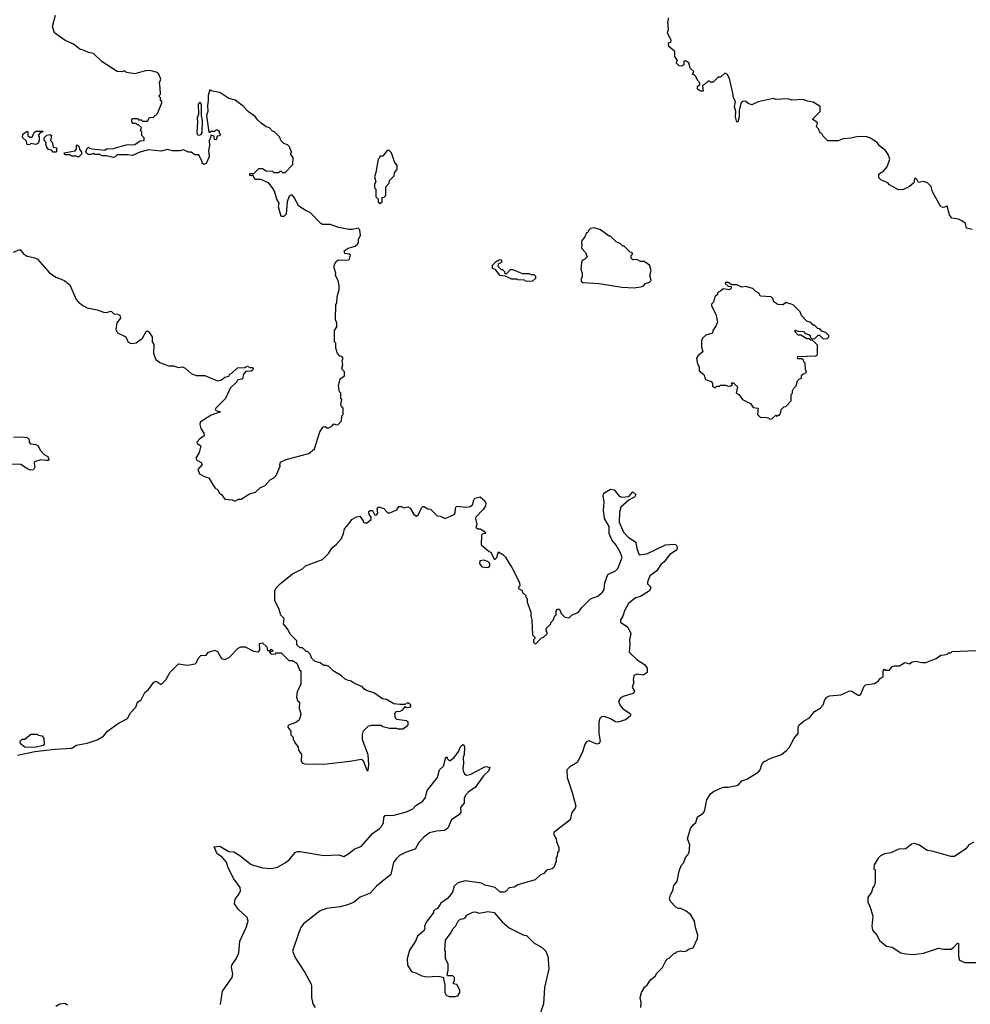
# Model space of a CAD drawing. Extents: x 2206940 to 2356632, y 511582 to 673215.
# Tile 42 of 228: x 2239805 to 2247400, y 560161 to 568030. Entities that reach past the tile are written whole.
import ezdxf

# ---------------------------------------------------------------- set-up
doc = ezdxf.new("R2010")
doc.units = 0

msp = doc.modelspace()

# ---------------------------------------------------------------- linework, layer by layer
at = {"layer": '0CON10XD'}
for points in [[(2241298.8, 567265), (2241315, 567130), (2241325, 567130), (2241335, 567140), (2241365, 567140), (2241375, 567150), (2241385, 567150), (2241398.3, 567138.3), (2241400, 567125), (2241410, 567115), (2241398.3, 567101.7), (2241381.7, 567098.3), (2241375, 567070), (2241361.7, 567071.7), (2241358.3, 567098.3), (2241331.7, 567108.3), (2241330, 567085), (2241320, 567065), (2241322.5, 567025), (2241313.3, 566985), (2241320, 566935), (2241295, 566880), (2241275, 566872.5), (2241263, 566883), (2241262.5, 566895), (2241235, 566950), (2241205, 566950), (2241175, 566970), (2241155, 566970), (2241115, 566990), (2241085, 566982.5), (2241025, 566982.5), (2240985, 566992.5), (2240935, 566980), (2240835, 566990), (2240765, 566970), (2240706.4, 566943.6), (2240665, 566950), (2240585, 566950), (2240567, 566933), (2240555, 566930), (2240495, 566942.5), (2240465, 566942.5), (2240445, 566952.5), (2240405, 566952.5), (2240395, 566960), (2240375, 566952.5), (2240353, 566953), (2240330, 566975), (2240340, 566985), (2240341.7, 566998.3), (2240355, 567010), (2240362.5, 567002.5), (2240385, 566997.5), (2240485, 566987.5), (2240505, 567000), (2240543, 566997), (2240655, 567031.2), (2240725, 567033.3), (2240768.3, 567061.7), (2240800, 567065), (2240800, 567085), (2240780, 567105), (2240780, 567135), (2240770, 567145), (2240778.3, 567168.3), (2240755, 567190), (2240745, 567190), (2240735, 567200), (2240711.7, 567201.7), (2240700, 567215), (2240700, 567235), (2240705, 567240), (2240745, 567240), (2240755, 567230), (2240775, 567230), (2240785, 567220), (2240825, 567220), (2240841.7, 567248.3), (2240875, 567250), (2240905, 567280), (2240940, 567365), (2240940, 567375), (2240930, 567385), (2240930, 567405), (2240920, 567415), (2240920, 567425), (2240930, 567435), (2240927.5, 567485), (2240922.5, 567525), (2240932.5, 567555), (2240917.5, 567595), (2240905, 567607.5), (2240855, 567622.5), (2240817, 567623), (2240725, 567597.5), (2240658.3, 567608.3), (2240645, 567620), (2240625, 567612.5), (2240585, 567616.7), (2240465, 567692.5), (2240395, 567760), (2240355, 567767.5), (2240320, 567785), (2240285, 567793.3), (2240235, 567833.3), (2240167.5, 567865), (2240083.3, 567925), (2240066.2, 567975), (2240090, 568065)], [(2246743.3, 566953.3), (2246722.5, 566985), (2246675, 567022.5), (2246655, 567047.5), (2246596.1, 567086.1), (2246573, 567093), (2246505, 567097.5), (2246445, 567083.3), (2246385, 567077.5), (2246345, 567062.5), (2246261.7, 567061.7), (2246225, 567100), (2246215, 567120), (2246200, 567125), (2246187, 567157), (2246170, 567175), (2246180, 567205), (2246140, 567235), (2246200, 567295), (2246200, 567335), (2246145, 567370), (2246098.3, 567378.3), (2246065, 567392.5), (2245975, 567387.5), (2245945, 567396.7), (2245845, 567393.3), (2245825, 567400), (2245705, 567372.5), (2245655, 567350), (2245625, 567360), (2245605, 567380), (2245583, 567377), (2245570, 567365), (2245560.7, 567339.3), (2245553.6, 567303.6), (2245554, 567255), (2245542.5, 567215), (2245535, 567211.2), (2245522.9, 567255), (2245528, 567295), (2245517, 567333), (2245522.9, 567375), (2245506.7, 567405), (2245503, 567443), (2245475, 567560), (2245459.3, 567589.3), (2245445, 567600), (2245435, 567600), (2245405, 567570), (2245385, 567570), (2245345, 567530), (2245325, 567530), (2245315, 567540), (2245305, 567540), (2245280, 567515), (2245260, 567505), (2245265, 567460), (2245245, 567460), (2245220, 567475), (2245220, 567495), (2245238.3, 567511.7), (2245240, 567525), (2245225, 567540), (2245205, 567580), (2245195, 567590), (2245181.7, 567591.7), (2245190, 567615), (2245161.7, 567641.7), (2245157, 567667), (2245150, 567685), (2245125, 567700), (2245112.5, 567697.5), (2245111.7, 567668.3), (2245095, 567657.5), (2245075, 567662.5), (2245060, 567675), (2245050, 567685), (2245060, 567705), (2245040, 567735), (2245040, 567775), (2244992.5, 567815), (2244990, 567845), (2245008.3, 567851.7), (2245010, 567865), (2244980, 567925), (2244987.5, 567955), (2244982.5, 568015), (2244990, 568025), (2244990, 568045)], [(2239755, 566173.3), (2239805, 566192.5), (2239815, 566187.5), (2239832.3, 566162.3), (2239865, 566140), (2239925, 566126.2), (2239947.5, 566115), (2240040.7, 566010.7), (2240095, 565972.5), (2240135, 565957.5), (2240165, 565942.5), (2240205, 565910), (2240257.5, 565795), (2240273.6, 565773.6), (2240310, 565745), (2240345, 565727.5), (2240425, 565712.5), (2240475, 565693.3), (2240495, 565690), (2240535, 565700), (2240558.3, 565678.3), (2240586.4, 565676.4), (2240605, 565667.5), (2240610, 565645), (2240582.3, 565607.7), (2240573.3, 565553.3), (2240587, 565527), (2240652.5, 565495), (2240671.7, 565451.7), (2240695, 565443.3), (2240735, 565446.7), (2240785.6, 565484.4), (2240815, 565537.5), (2240825, 565542.5), (2240835, 565537.5), (2240863.3, 565495), (2240863.8, 565455), (2240877.5, 565435), (2240873.8, 565365), (2240883.6, 565333.6), (2240893.6, 565313.6), (2240925, 565290), (2240995, 565263.3), (2241035, 565262.5), (2241075, 565250), (2241106.4, 565256.4), (2241126.4, 565246.4), (2241175, 565202.5), (2241215, 565187.5), (2241285, 565187.5), (2241385, 565143.8), (2241417.7, 565152.3), (2241445, 565173.3), (2241475, 565180), (2241485, 565197.5), (2241503, 565207), (2241545, 565247.5), (2241605, 565250), (2241625, 565260), (2241645, 565250), (2241665, 565250), (2241670, 565245), (2241668.3, 565231.7), (2241655, 565220), (2241611.7, 565218.3), (2241593, 565197), (2241585, 565160), (2241545, 565150), (2241536.7, 565133.3), (2241487.5, 565085), (2241448.3, 565001.7), (2241372.5, 564925), (2241367.5, 564915), (2241375, 564907.5), (2241410, 564895), (2241335, 564870), (2241246.7, 564813.3), (2241244.4, 564795), (2241251.7, 564761.7), (2241276.2, 564725), (2241280, 564705), (2241241.2, 564678.8), (2241220, 564655), (2241224.1, 564644.1), (2241252.5, 564625), (2241239.5, 564570.5), (2241213.3, 564525), (2241220.7, 564510.7), (2241255, 564492.5), (2241262.5, 564475), (2241227.5, 564435), (2241240.7, 564400.7), (2241278.3, 564378.3), (2241315, 564367.5), (2241353.9, 564303.9), (2241367, 564287), (2241386.4, 564276.4), (2241402.5, 564245), (2241417.5, 564235), (2241445, 564197.5), (2241501.7, 564191.7), (2241525, 564182.5), (2241553, 564197), (2241575, 564197.5), (2241640.5, 564239.5), (2241690, 564255), (2241729.3, 564290.7), (2241765, 564307.5), (2241807, 564353), (2241835, 564367.5), (2241853.6, 564386.4), (2241887, 564463), (2241882.5, 564475), (2241890, 564495), (2241934.2, 564515.8), (2242055, 564546.7), (2242115, 564563.3), (2242159.3, 564600.7), (2242202.5, 564735), (2242230, 564775), (2242245, 564780), (2242258.3, 564768.3), (2242275, 564767.5), (2242299.3, 564780.7), (2242315, 564800), (2242335, 564792.5), (2242350, 564795), (2242377, 564823), (2242380, 564865), (2242390, 564875), (2242390, 564925), (2242373, 564943), (2242370, 564955), (2242377.5, 564995), (2242370, 565005), (2242370, 565045), (2242360, 565055), (2242352.5, 565105), (2242365, 565160), (2242400, 565185), (2242400, 565215), (2242383, 565233), (2242380, 565245), (2242387.5, 565275), (2242382.5, 565307.5), (2242390, 565325), (2242378.3, 565338.3), (2242361.7, 565341.7), (2242343, 565363), (2242330, 565405), (2242330, 565445), (2242320, 565455), (2242320, 565545), (2242340, 565575), (2242340, 565605), (2242327.5, 565635), (2242330, 565755), (2242337.5, 565765), (2242342.5, 565815), (2242357.5, 565875), (2242357.5, 565905), (2242350, 565945), (2242327.5, 565985), (2242330, 566005), (2242317.5, 566045), (2242317.5, 566065), (2242330, 566095), (2242348.3, 566111.7), (2242385, 566107.5), (2242435, 566110), (2242440, 566115), (2242448.3, 566148.3), (2242437, 566157), (2242401.7, 566161.7), (2242398.3, 566181.7), (2242430, 566205), (2242485, 566220), (2242503, 566237), (2242511.7, 566248.3), (2242512.5, 566275), (2242527.5, 566305), (2242521.7, 566351.7), (2242510, 566365), (2242465, 566353.3), (2242435, 566353.3), (2242355, 566370), (2242285, 566393.3), (2242225, 566392.5), (2242210.7, 566400.7), (2242125, 566490), (2242095, 566502.5), (2242035, 566540), (2241998.8, 566608.8), (2241985, 566626.7), (2241975, 566628.8), (2241959.2, 566620.8), (2241942.9, 566575), (2241932.9, 566475), (2241915, 566457.5), (2241895, 566458), (2241874, 566535), (2241877.5, 566565), (2241860, 566595), (2241840.5, 566660.5), (2241826.1, 566686.1), (2241795, 566722.5), (2241735, 566752.5), (2241685, 566752.5), (2241668.3, 566788.3), (2241655, 566782.5), (2241642.5, 566785), (2241645, 566800), (2241675, 566800), (2241715, 566840), (2241745, 566840), (2241773, 566823), (2241825, 566820), (2241835, 566810), (2241875, 566810), (2241885, 566820), (2241895, 566820), (2241905, 566810), (2241925, 566810), (2241988.3, 566871.7), (2241990, 566925), (2241970, 566955), (2241970, 566965), (2241980, 566975), (2241970, 566985), (2241960, 567015), (2241945, 567030), (2241915, 567040), (2241893, 567063), (2241880, 567095), (2241840, 567135), (2241825, 567140), (2241800, 567165), (2241773, 567173), (2241735, 567202.5), (2241707, 567227), (2241685, 567257.5), (2241633.6, 567293.6), (2241589.3, 567339.3), (2241527, 567387), (2241475, 567400), (2241405, 567447.5), (2241345, 567460), (2241325, 567470), (2241310.8, 567425), (2241311.9, 567385), (2241304.2, 567345), (2241307.5, 567295), (2241298.8, 567265)], [(2241235, 567106.7), (2241255, 567112), (2241263.8, 567125), (2241266.7, 567225), (2241257.5, 567265), (2241256.7, 567355), (2241245, 567370), (2241230, 567355), (2241232.5, 567275), (2241222.5, 567245), (2241226.7, 567215), (2241220, 567125), (2241223.6, 567113.6), (2241235, 567106.7)], [(2239865, 567030), (2239858.3, 567058.3), (2239828.3, 567088.3), (2239830, 567115), (2239865, 567140), (2239870, 567135), (2239870, 567105), (2239885, 567090), (2239905, 567090), (2239921.7, 567128.3), (2239935, 567140), (2239990, 567140), (2239988.3, 567131.7), (2239971.7, 567128.3), (2239951.7, 567108.3), (2239960, 567095), (2239961.7, 567058.3), (2239949.3, 567040.7), (2239935, 567032.5), (2239895, 567040), (2239887, 567033), (2239865, 567030)], [(2240095, 566970), (2240071.7, 566971.7), (2240058.3, 566988.3), (2240035, 566993.3), (2240020.5, 567010.5), (2240013.3, 567035), (2240017.5, 567047.5), (2240000, 567065), (2240000, 567085), (2240023, 567107), (2240045, 567112.5), (2240060, 567105), (2240050, 567065), (2240065, 567050), (2240072.5, 567012.5), (2240100, 567005), (2240100, 566975), (2240095, 566970)], [(2240275, 566932.5), (2240255, 566940), (2240221.7, 566938.3), (2240205, 566950), (2240165, 566950), (2240160, 566965), (2240248.3, 566981.7), (2240260, 566995), (2240260, 567025), (2240265, 567030), (2240280, 567015), (2240281.7, 566991.7), (2240300, 566975), (2240300, 566955), (2240275, 566932.5)], [(2242685, 566560), (2242700, 566575), (2242701.7, 566608.3), (2242718.3, 566611.7), (2242730, 566625), (2242730, 566695), (2242757, 566723), (2242760, 566745), (2242797, 566783), (2242800, 566805), (2242820, 566835), (2242820, 566865), (2242800, 566895), (2242776.1, 566966.1), (2242755, 566987.5), (2242737, 566983), (2242705, 566940), (2242681.7, 566938.3), (2242680, 566925), (2242670, 566915), (2242651.7, 566808.3), (2242640, 566775), (2242650, 566735), (2242640, 566715), (2242640, 566685), (2242650, 566675), (2242650, 566615), (2242670, 566595), (2242670, 566575), (2242685, 566560)], [(2247415, 566352.5), (2247370, 566365), (2247360.7, 566400.7), (2247333.6, 566423.6), (2247307, 566437), (2247253.6, 566443.6), (2247235, 566470), (2247215, 566540), (2247185, 566530), (2247163.6, 566533.6), (2247097.5, 566655), (2247086.1, 566696.1), (2247057, 566727), (2247025, 566737.5), (2246985, 566730), (2246975, 566750), (2246965, 566760), (2246955, 566760), (2246950, 566725), (2246915, 566697.5), (2246865, 566672.5), (2246825, 566670), (2246755, 566710), (2246740, 566725), (2246685, 566750), (2246670, 566765), (2246670, 566795), (2246685, 566810), (2246700, 566815), (2246737, 566853), (2246757.5, 566915), (2246743.3, 566953.3)], [(2244715, 565886.2), (2244765, 565893.8), (2244785, 565900), (2244805, 565922.5), (2244836.7, 565933.3), (2244850, 565945), (2244840, 565985), (2244850, 566025), (2244838, 566068), (2244795, 566096.7), (2244765, 566097.5), (2244735, 566112.5), (2244705, 566110), (2244690, 566125), (2244690, 566145), (2244700, 566155), (2244698.3, 566168.3), (2244681.7, 566171.7), (2244635, 566220), (2244625, 566220), (2244605, 566240), (2244570, 566255), (2244525, 566300), (2244515, 566300), (2244445, 566350), (2244395, 566367.5), (2244365, 566360), (2244350, 566345), (2244345, 566330), (2244333, 566327), (2244320, 566295), (2244297.5, 566265), (2244292.5, 566245), (2244297.5, 566235), (2244293, 566203), (2244325, 566170), (2244340, 566135), (2244320, 566115), (2244300, 566105), (2244293, 566087), (2244287.5, 566035), (2244300, 566005), (2244300, 565975), (2244290, 565965), (2244291.7, 565941.7), (2244305, 565930), (2244435, 565922.5), (2244615, 565893.3), (2244715, 565886.2)], [(2243865, 565940), (2243905, 565942.5), (2243930, 565965), (2243928.3, 565978.3), (2243915, 565990), (2243895, 565990), (2243875, 566000), (2243825, 566000), (2243745, 566030), (2243725, 566030), (2243695, 566000), (2243685, 566000), (2243680, 566015), (2243665, 566030), (2243655, 566030), (2243628.3, 566058.3), (2243631.7, 566078.3), (2243660, 566095), (2243655, 566107.5), (2243635, 566110), (2243625, 566100), (2243615, 566100), (2243580, 566065), (2243580, 566045), (2243600, 566035), (2243638.3, 565988.3), (2243681.7, 565981.7), (2243735, 565960), (2243775, 565960), (2243785, 565952.5), (2243835, 565950), (2243843, 565943), (2243865, 565940)], [(2245798.3, 564838.3), (2245815, 564840), (2245845, 564870), (2245855, 564860), (2245865, 564870), (2245875, 564870), (2245887, 564893), (2245890, 564915), (2245910, 564935), (2245925, 564940), (2245970, 564985), (2245970, 565035), (2245980, 565045), (2245980, 565065), (2245990, 565085), (2246010, 565105), (2246020, 565145), (2246035, 565160), (2246050, 565165), (2246050, 565185), (2246061.7, 565198.3), (2246078.3, 565201.7), (2246090, 565215), (2246082.5, 565235), (2246080, 565285), (2246070, 565295), (2246068.3, 565308.3), (2246055, 565320), (2246025, 565320), (2246020, 565325), (2246021.7, 565338.3), (2246165, 565342.5), (2246180, 565355), (2246178.3, 565428.3), (2246138.3, 565468.3), (2246125, 565470), (2246115, 565480), (2246095, 565480), (2246045, 565510), (2246025, 565510), (2246000, 565535), (2246001.7, 565548.3), (2246025, 565540), (2246068.3, 565538.3), (2246081.7, 565521.7), (2246110, 565515), (2246120, 565505), (2246121.7, 565491.7), (2246135, 565480), (2246158.3, 565481.7), (2246185, 565510), (2246195, 565510), (2246225, 565480), (2246257, 565483), (2246270, 565495), (2246270, 565505), (2246245, 565530), (2246215, 565540), (2246198.3, 565558.3), (2246181.7, 565561.7), (2246155, 565590), (2246145, 565590), (2246125, 565610), (2246095, 565620), (2246050, 565665), (2246040, 565695), (2245985, 565750), (2245925, 565770), (2245905, 565750), (2245863, 565753), (2245830, 565775), (2245821.7, 565801.7), (2245810, 565815), (2245725, 565820), (2245710, 565845), (2245687, 565857), (2245661.7, 565881.7), (2245605, 565896.7), (2245575, 565892.5), (2245535, 565910), (2245495, 565910), (2245465, 565930), (2245445, 565930), (2245441.7, 565921.7), (2245465, 565900), (2245488.3, 565898.3), (2245490, 565885), (2245475, 565870), (2245425, 565880), (2245405, 565860), (2245390, 565855), (2245380, 565845), (2245380, 565835), (2245360, 565815), (2245347, 565773), (2245333, 565757), (2245333, 565743), (2245367, 565677), (2245380, 565615), (2245370, 565585), (2245343, 565547), (2245340, 565525), (2245287.5, 565507.5), (2245260, 565485), (2245252.5, 565465), (2245252.5, 565415), (2245262.5, 565375), (2245225, 565347.5), (2245213.3, 565325), (2245220.7, 565280.7), (2245232.5, 565255), (2245232.5, 565225), (2245270, 565195), (2245283.6, 565153.6), (2245328.3, 565138.3), (2245340, 565125), (2245340, 565105), (2245355, 565090), (2245365, 565090), (2245375, 565100), (2245395, 565100), (2245405, 565110), (2245445, 565110), (2245465, 565100), (2245487, 565103), (2245500, 565115), (2245491.7, 565128.3), (2245508.3, 565128.3), (2245540, 565095), (2245530, 565045), (2245550, 565035), (2245580, 564995), (2245643, 564963), (2245665, 564930), (2245706.4, 564926.4), (2245700, 564875), (2245725, 564850), (2245755, 564852.5), (2245787, 564847), (2245798.3, 564838.3)], [(2239755, 564694), (2239825, 564697.5), (2239865, 564690), (2239880, 564675), (2239880, 564655), (2239891.7, 564641.7), (2239935, 564636.2), (2239953.3, 564625), (2239968.8, 564588.8), (2240000, 564555), (2240029.3, 564539.3), (2240036.7, 564515), (2240031.7, 564508.3), (2240015, 564506.7), (2239975, 564512.5), (2239923.3, 564496.7), (2239920, 564485), (2239927, 564453), (2239916.1, 564433.9), (2239895, 564430), (2239865, 564441.2), (2239815, 564476.2), (2239735, 564479.2)], [(2242021.7, 562661.7), (2242017.5, 562615), (2242025, 562590), (2242040, 562575), (2242037.5, 562525), (2242050, 562485), (2242046.7, 562455), (2242035, 562430), (2242005, 562411.2), (2241957.5, 562395), (2241947.5, 562385), (2241947.5, 562375), (2241970, 562345), (2241970, 562315), (2241990, 562295), (2241990, 562275), (2242000, 562265), (2242000, 562255), (2242030, 562215), (2242033, 562193), (2242057, 562157), (2242053, 562103), (2242065, 562087.5), (2242082.7, 562082.7), (2242235, 562080.4), (2242443.4, 562103.4), (2242535, 562120), (2242549.3, 562109.3), (2242575, 562041.2), (2242585, 562027.5), (2242590, 562030), (2242594.2, 562075.8), (2242588.8, 562155), (2242543.8, 562275), (2242544.1, 562315.9), (2242552.3, 562347.7), (2242590, 562385), (2242615, 562392.5), (2242691.7, 562391.7), (2242705, 562382.5), (2242758.3, 562368.3), (2242815, 562367.5), (2242825, 562362.5), (2242865, 562363.3), (2242887.5, 562375), (2242910, 562395), (2242910, 562415), (2242896.1, 562426.1), (2242817.5, 562437.5), (2242808.3, 562448.3), (2242802.5, 562485), (2242815, 562500), (2242846.1, 562503.9), (2242865, 562513.3), (2242885, 562540), (2242895, 562532.5), (2242920, 562535), (2242930, 562545), (2242930, 562555), (2242905, 562570), (2242881.7, 562558.3), (2242841.7, 562558.3), (2242793, 562563), (2242735, 562597.5), (2242703, 562603), (2242635, 562650), (2242575, 562670), (2242555, 562682.5), (2242545, 562697.5), (2242480, 562725), (2242447, 562747), (2242428.3, 562748.3), (2242405, 562760), (2242375, 562787.5), (2242310, 562825), (2242275, 562860), (2242255, 562870), (2242235, 562870), (2242205, 562890), (2242165, 562900), (2242140, 562925), (2242125, 562960), (2242105, 562980), (2242095, 562980), (2242065, 563010), (2242045, 563010), (2242020, 563035), (2242020, 563065), (2241965, 563120), (2241950, 563155), (2241913, 563203), (2241917.5, 563245), (2241891.7, 563271.7), (2241876.7, 563325), (2241842.5, 563385), (2241843.6, 563466.4), (2241855, 563490), (2241890, 563525), (2241985, 563602.5), (2242065, 563642.5), (2242087.5, 563665), (2242223.8, 563716.2), (2242272.5, 563765), (2242300.7, 563809.3), (2242335, 563837.5), (2242375.8, 563884.2), (2242393.3, 563925), (2242399.3, 563960.7), (2242437.3, 564002.7), (2242457.5, 564035), (2242495, 564056.7), (2242521.7, 564061.7), (2242550, 564025), (2242550, 564015), (2242575, 564007.5), (2242612.5, 564035), (2242612.5, 564055), (2242597.5, 564075), (2242595, 564100), (2242605, 564107.5), (2242625, 564107.5), (2242640, 564075), (2242645, 564070), (2242656.4, 564073.6), (2242666.4, 564086.4), (2242660, 564125), (2242673.3, 564136.7), (2242715, 564123.3), (2242737, 564097), (2242755, 564087.5), (2242817, 564113), (2242835, 564140), (2242855, 564140), (2242875, 564130), (2242905, 564137.5), (2242925, 564127.5), (2242953.3, 564075), (2242975, 564063.3), (2242992.5, 564075), (2243015, 564130), (2243025, 564140), (2243035, 564140), (2243065, 564120), (2243088.3, 564118.3), (2243140, 564065), (2243165, 564062.5), (2243205, 564043.3), (2243276.2, 564075), (2243283.3, 564085), (2243286.7, 564125), (2243295, 564142.5), (2243375, 564133.8), (2243405, 564140), (2243426.2, 564155), (2243430, 564185), (2243442.5, 564205), (2243485, 564216.7), (2243520, 564185), (2243530, 564165), (2243526.2, 564145), (2243508, 564115), (2243450, 564055), (2243447.5, 564045), (2243457.5, 563995), (2243450, 563975), (2243465, 563960), (2243485, 563960), (2243510, 563945), (2243530, 563925), (2243505, 563920), (2243495, 563910), (2243493, 563833), (2243555, 563780), (2243570, 563775), (2243595, 563720), (2243605, 563720), (2243618.3, 563731.7), (2243631.7, 563778.3), (2243666.4, 563756.4), (2243687.5, 563735), (2243720, 563675), (2243737.5, 563655), (2243798.3, 563528.3), (2243800, 563505), (2243790, 563495), (2243790, 563485), (2243818.3, 563468.3), (2243821.7, 563451.7), (2243848.3, 563428.3), (2243850, 563415), (2243860, 563405), (2243860, 563375), (2243887.5, 563295), (2243887.5, 563265), (2243896.7, 563235), (2243902.5, 563115), (2243920, 563095), (2243920, 563085), (2243910, 563075), (2243910, 563055), (2243925, 563040), (2243975, 563090), (2243988.3, 563091.7), (2244018.3, 563121.7), (2244020, 563135), (2244010, 563145), (2244010, 563165), (2244048.3, 563201.7), (2244050, 563215), (2244068.3, 563231.7), (2244080, 563265), (2244090, 563275), (2244090, 563305), (2244101.7, 563318.3), (2244115, 563320), (2244120, 563315), (2244130, 563285), (2244160, 563255), (2244195, 563250), (2244220, 563275), (2244266.4, 563293.6), (2244295, 563332.5), (2244365, 563402.5), (2244425, 563423.3), (2244461.2, 563455), (2244475.8, 563475), (2244479.7, 563530.3), (2244503.8, 563595), (2244565, 563626.2), (2244585, 563643.3), (2244618.3, 563731.7), (2244603.8, 563775), (2244570.5, 563830.5), (2244535, 563872.5), (2244514, 563925), (2244515, 563980), (2244476.7, 564045), (2244470.3, 564110.3), (2244476, 564175), (2244466.2, 564225), (2244473.3, 564245), (2244525, 564277.5), (2244555, 564272.5), (2244576.7, 564245), (2244595, 564223.3), (2244615, 564213.3), (2244671.7, 564218.3), (2244705, 564257.5), (2244727.5, 564235), (2244717.5, 564215), (2244675, 564193.3), (2244608.8, 564135), (2244598, 564095), (2244594, 564015), (2244628.8, 563935), (2244666.7, 563895), (2244726.7, 563855), (2244736.2, 563805), (2244755, 563752.5), (2244815, 563760), (2244965, 563832.9), (2245035, 563838.8), (2245047.5, 563835), (2245057.5, 563815), (2245056.4, 563793.6), (2244996.1, 563753.9), (2244955, 563698), (2244926.2, 563675), (2244896.2, 563625), (2244838.8, 563585), (2244820, 563535), (2244821.7, 563521.7), (2244846.7, 563495), (2244836, 563465), (2244765, 563420), (2244725, 563410), (2244670, 563365), (2244636.2, 563305), (2244625, 563263.3), (2244606.2, 563235), (2244606.2, 563215), (2244663.3, 563175), (2244687.5, 563125), (2244677.5, 563075), (2244680, 563035), (2244673.3, 562975), (2244737.5, 562915), (2244797.7, 562877.7), (2244817, 562847), (2244817, 562813), (2244785, 562792.5), (2244735, 562800), (2244710.7, 562789.3), (2244706.7, 562755), (2244712.5, 562735), (2244697.5, 562695), (2244717.5, 562665), (2244706.7, 562645), (2244627.6, 562622.4), (2244603.8, 562605), (2244590, 562585), (2244600, 562555), (2244620, 562525), (2244682.5, 562485), (2244687.5, 562475), (2244681.2, 562465), (2244645, 562435.8), (2244585, 562416), (2244565, 562418.8), (2244525, 562442.9), (2244475, 562460.8), (2244452.1, 562457.9), (2244440.8, 562445), (2244432.5, 562415), (2244432, 562325), (2244442.5, 562265), (2244435.6, 562244.4), (2244415, 562240), (2244355, 562267.5), (2244335, 562262.5), (2244319.5, 562240.5), (2244302.5, 562175), (2244258, 562095), (2244201.2, 562058.8), (2244176.7, 562035), (2244180, 561975), (2244220, 561855), (2244248, 561745), (2244242.3, 561727.7), (2244216.7, 561695), (2244202.5, 561635), (2244072.5, 561535), (2244072.5, 561515), (2244092.5, 561485), (2244093.6, 561463.6), (2244113.3, 561415), (2244111.7, 561388.3), (2244102.5, 561375), (2244100, 561345), (2244090, 561335), (2244090, 561305), (2244072.5, 561255), (2244060, 561245), (2244015, 561232.5), (2243993, 561207), (2243965, 561196.7), (2243923.9, 561156.1), (2243785, 561116.7), (2243755, 561097.5), (2243715, 561092.5), (2243692.5, 561065), (2243675, 561056.7), (2243645, 561057.5), (2243603.6, 561093.6), (2243525, 561112.5), (2243495, 561130), (2243365, 561147.5), (2243305, 561133.3), (2243276.7, 561105), (2243263.6, 561056.4), (2243237.3, 561022.7), (2243223.9, 561006.1), (2243170.7, 560969.3), (2243143, 560927), (2243125, 560920), (2243110, 560905), (2243110, 560895), (2243090, 560865), (2243052.3, 560817.7), (2243040, 560785), (2243042.5, 560765), (2243032.5, 560745), (2242982.5, 560705), (2242967.5, 560665), (2242920, 560595), (2242900, 560525), (2242903.8, 560475), (2242935, 560423.3), (2242975, 560411.2), (2243017.7, 560387.7), (2243055, 560380.8), (2243145, 560386.2), (2243188.3, 560378.3), (2243202.5, 560315), (2243202.5, 560255), (2243212.5, 560235), (2243235, 560222.5), (2243285, 560223.3), (2243305, 560230), (2243322.5, 560255), (2243322.5, 560275), (2243298.3, 560318.3), (2243270, 560325), (2243270, 560335), (2243280, 560345), (2243280, 560375), (2243265, 560390), (2243225, 560390), (2243220, 560395), (2243227.5, 560435), (2243227.5, 560485), (2243207.5, 560525), (2243207.5, 560585), (2243202.5, 560595), (2243207.5, 560675), (2243252.5, 560735), (2243266.4, 560763.6), (2243290.7, 560789.3), (2243307.5, 560825), (2243325, 560842.5), (2243346.4, 560843.6), (2243365, 560852.5), (2243377, 560873), (2243425, 560897.5), (2243445, 560900), (2243475, 560890), (2243545, 560903.3), (2243596.1, 560896.1), (2243660.7, 560820.7), (2243715, 560772.5), (2243833, 560713), (2243855, 560710), (2243913.6, 560653.6), (2243983, 560613), (2244007.5, 560585), (2244026.7, 560535), (2244026.7, 560515), (2244033.3, 560445), (2243998, 560295), (2243990.8, 560165), (2243942, 560025)], [(2243545, 563652.5), (2243560, 563665), (2243560, 563685), (2243548.3, 563698.3), (2243515, 563710), (2243482.5, 563705), (2243477.5, 563685), (2243497, 563657), (2243545, 563652.5)], [(2239787.7, 562152.3), (2239925, 562181.4), (2240085, 562200), (2240221.7, 562208.3), (2240255, 562232.5), (2240345, 562248.8), (2240425, 562275.8), (2240473.3, 562305), (2240507.5, 562345), (2240595, 562407.5), (2240665.9, 562444.1), (2240689.3, 562490.7), (2240733.3, 562535), (2240747.5, 562575), (2240775.8, 562594.2), (2240805, 562653.3), (2240833, 562677), (2240877.5, 562735), (2240895, 562743.3), (2240935, 562717.5), (2240973.3, 562755), (2241006.7, 562815), (2241075, 562882.5), (2241145, 562872), (2241207.7, 562882.3), (2241218.3, 562891.7), (2241230, 562925), (2241251.7, 562948.3), (2241295, 562952.5), (2241312.5, 562975), (2241365, 562992.5), (2241385, 562980), (2241417.5, 562925), (2241445, 562916.7), (2241478.3, 562931.7), (2241551.7, 563008.3), (2241572.5, 563017.5), (2241607, 563017), (2241673.6, 562983.6), (2241711.7, 562978.3), (2241722.5, 562995), (2241720, 563045), (2241745, 563050), (2241778.3, 563018.3), (2241785, 562990), (2241805, 562990), (2241815, 563000), (2241828.3, 562988.3), (2241825, 562980), (2241801.7, 562978.3), (2241811.7, 562961.7), (2241845, 562960), (2241855, 562970), (2241895, 562970), (2241955, 562910), (2241985, 562910), (2242018.3, 562888.3), (2242040, 562835), (2242050, 562825), (2242052.5, 562775), (2242051.7, 562718.3), (2242021.7, 562661.7)], [(2244968.3, 560508.3), (2244980, 560525), (2244995, 560530), (2245035, 560570), (2245045, 560570), (2245055, 560580), (2245085, 560587.5), (2245105, 560582.5), (2245131.7, 560588.3), (2245148.3, 560601.7), (2245185, 560612.5), (2245221.7, 560688.3), (2245222.5, 560715), (2245203.3, 560775), (2245197.5, 560825), (2245167.5, 560875), (2245130, 560905), (2245086.4, 560926.4), (2245065, 560927.5), (2245047, 560937), (2245005, 560982.5), (2244996.7, 561005), (2245003.8, 561035), (2245026.7, 561075), (2245028.8, 561105), (2245058.8, 561145), (2245074, 561225), (2245090.5, 561269.5), (2245110, 561295), (2245123.3, 561335), (2245144.1, 561355.9), (2245154.1, 561375.9), (2245159.2, 561435), (2245140.8, 561485), (2245164.2, 561565), (2245185, 561596.7), (2245206.7, 561615), (2245220.9, 561659.1), (2245264.2, 561685.8), (2245277, 561703), (2245296.2, 561795), (2245325, 561842.5), (2245347, 561863), (2245425, 561897.5), (2245465, 561897.5), (2245545, 561912.5), (2245573.9, 561946.1), (2245615, 561960), (2245705, 562016.7), (2245721.2, 562035), (2245735, 562077.5), (2245750.9, 562099.1), (2245805, 562128), (2245885.9, 562154.1), (2245931.7, 562188.3), (2245955, 562217.5), (2245992.7, 562287.3), (2246023.8, 562325), (2246026, 562375), (2246033.8, 562395), (2246075, 562428.8), (2246115, 562450), (2246155, 562500), (2246201.7, 562528.3), (2246223.8, 562555), (2246236.7, 562595), (2246254.2, 562615.8), (2246275, 562626.2), (2246365, 562635.8), (2246437, 562667), (2246453.6, 562663.6), (2246505, 562632.5), (2246515, 562632.5), (2246525, 562640), (2246552.5, 562705), (2246562.5, 562715), (2246635, 562726.2), (2246665, 562742.5), (2246680, 562765), (2246705, 562780), (2246702.5, 562825), (2246715, 562840), (2246725, 562832.5), (2246755, 562832.5), (2246775, 562860), (2246795, 562867.5), (2246835, 562867.5), (2246876.4, 562893.6), (2246915, 562882.5), (2246935, 562897.5), (2246965, 562903.3), (2247011.7, 562891.7), (2247045, 562892), (2247126.1, 562923.9), (2247165, 562952.5), (2247190, 562955), (2247215, 562960), (2247225, 562970), (2247245, 562970), (2247255, 562980), (2247445, 562990)], [(2239925, 562214), (2239846.4, 562216.4), (2239811.7, 562241.7), (2239810, 562265), (2239825, 562280), (2239845, 562280), (2239895, 562320), (2239945, 562320), (2239953, 562313), (2239985, 562307.5), (2239997.5, 562285), (2240000, 562235), (2239991.7, 562228.3), (2239925, 562214)], [(2241409.3, 560160.7), (2241426.2, 560265), (2241503.8, 560375), (2241508, 560405), (2241496.9, 560455), (2241499.4, 560475), (2241534.3, 560525), (2241556.4, 560573.6), (2241563.8, 560665), (2241613.6, 560775), (2241629.4, 560825), (2241621.2, 560855), (2241550.3, 560920.3), (2241521.4, 560965), (2241527.4, 561002.6), (2241559.4, 561045), (2241568.1, 561068.1), (2241566.9, 561095), (2241516.9, 561165), (2241471.3, 561251.3), (2241457, 561297), (2241420, 561340), (2241383.1, 561365), (2241360, 561420), (2241405, 561426), (2241475, 561381.2), (2241515, 561380.8), (2241565, 561351.4), (2241655, 561278.8), (2241745, 561252), (2241815, 561247.5), (2241865, 561257.5), (2241927, 561293), (2241961.2, 561318.8), (2242005, 561373.3), (2242025, 561381.2), (2242045, 561382.5), (2242235, 561350), (2242355, 561356.2), (2242395, 561343.8), (2242435, 561366), (2242478.1, 561401.9), (2242535, 561425.6), (2242624.7, 561525.3), (2242680, 561565), (2242700.7, 561589.3), (2242711.8, 561615), (2242714.5, 561655), (2242725, 561669.2), (2242735, 561674), (2242785, 561670.6), (2242895, 561700.5), (2242946, 561724), (2242969.5, 561750.5), (2243026, 561785), (2243046.2, 561815), (2243060.3, 561869.7), (2243143.3, 561975), (2243160, 562035), (2243190, 562065), (2243210, 562135), (2243220, 562135), (2243220, 562125), (2243235, 562110), (2243245, 562110), (2243275, 562132.5), (2243312.5, 562185), (2243323.3, 562215), (2243345, 562237.5), (2243355, 562230), (2243360, 562215), (2243357, 562157), (2243347, 562133), (2243350.8, 562085), (2243346.2, 562045), (2243347.5, 562025), (2243360.7, 562000.7), (2243375, 561993.8), (2243405, 561998.8), (2243520.7, 562059.3), (2243535, 562062.5), (2243560, 562055), (2243551.2, 562025), (2243511.9, 561988.1), (2243445, 561893.3), (2243389.5, 561860.5), (2243366.2, 561833.8), (2243356.7, 561805), (2243355, 561770), (2243327.5, 561735), (2243330, 561695), (2243312.5, 561675), (2243256.2, 561635), (2243225, 561568.8), (2243199.1, 561550.9), (2243133.8, 561546.2), (2243079.7, 561530.3), (2243030, 561495), (2242994.2, 561455), (2242965, 561400), (2242892.4, 561377.6), (2242839.7, 561350.3), (2242812, 561325), (2242792.5, 561295), (2242770.8, 561199.2), (2242655.6, 561104.4), (2242605, 561049.2), (2242525, 561016.7), (2242472.5, 560975), (2242424.1, 560955.9), (2242365, 560940), (2242255, 560927.5), (2242205, 560908), (2242072, 560805), (2242051.2, 560775), (2242033.2, 560726.8), (2241985.8, 560585), (2242009.7, 560529.7), (2242084, 560415), (2242132.5, 560322.5), (2242137.1, 560305), (2242135.6, 560215), (2242147.1, 560165), (2242166.2, 560135)], [(2247428.3, 561458.3), (2247387.5, 561435), (2247365, 561403.3), (2247273, 561343), (2247245, 561343.3), (2247096.1, 561386.1), (2247055, 561390), (2246993.6, 561433.6), (2246955, 561447.5), (2246929.3, 561440.7), (2246885, 561403.3), (2246828.3, 561401.7), (2246765, 561372.5), (2246715, 561362.5), (2246683, 561347), (2246665, 561330), (2246633, 561277), (2246630, 561245), (2246640, 561235), (2246640, 561135), (2246631.7, 561108.3), (2246620, 561095), (2246611.7, 561058.3), (2246580, 561015), (2246580, 560975), (2246597.5, 560945), (2246622.5, 560865), (2246612.5, 560785), (2246617.5, 560755), (2246655, 560710), (2246675, 560670), (2246730, 560625), (2246775, 560617.5), (2246845, 560572.5), (2246885, 560563.3), (2246945, 560560), (2247025, 560570), (2247145, 560610), (2247185, 560601.2), (2247245, 560602.5), (2247265.4, 560614.6), (2247298.8, 560648.8), (2247305, 560647.5), (2247307, 560637), (2247304.5, 560544.5), (2247314.1, 560514.1), (2247355, 560496.2), (2247445, 560496.2)], [(2244767.5, 560135), (2244770, 560175), (2244762.5, 560215), (2244773.3, 560255), (2244799.3, 560300.7), (2244815, 560312.5), (2244845, 560357.5), (2244883, 560387), (2244895, 560410), (2244940, 560455), (2244968.3, 560508.3)], [(2240095, 560146.7), (2240125, 560166.2), (2240165, 560170), (2240187.7, 560157.7)]]:
    msp.add_lwpolyline(points, dxfattribs=at)

doc.saveas('drawing.dxf')
